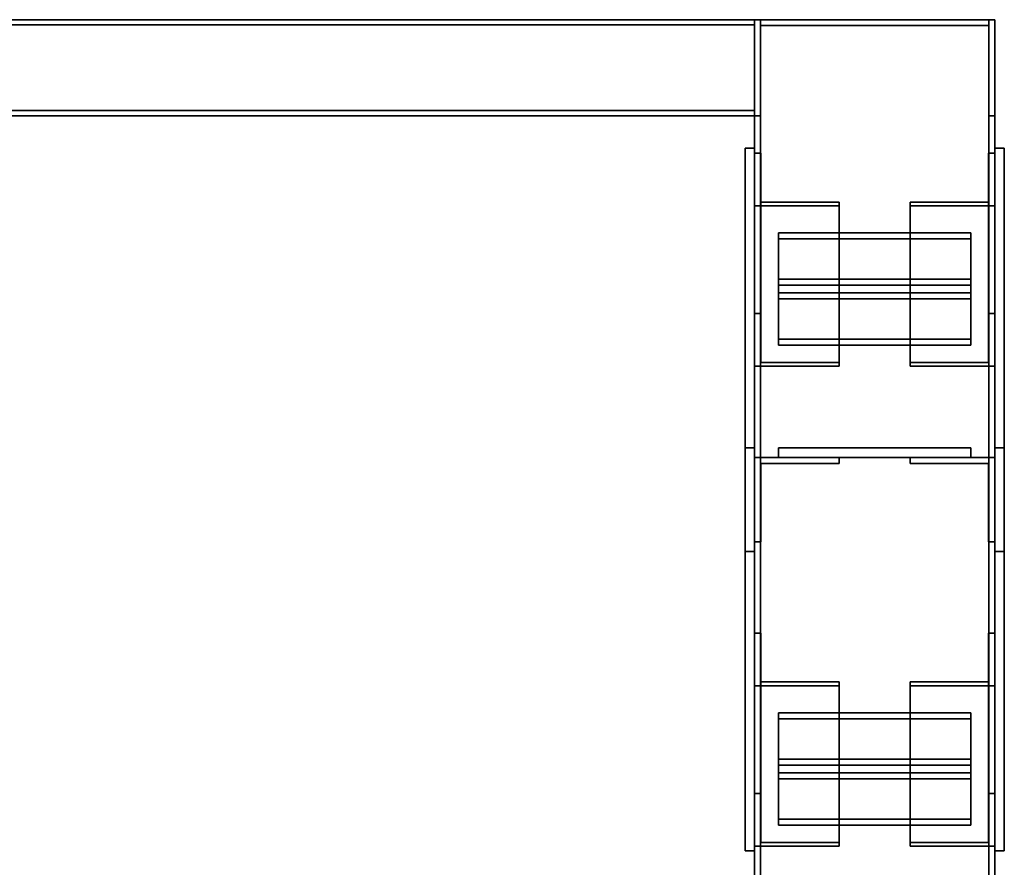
# Model space of a CAD drawing. Extents: x 13429 to 13460.1, y 572.8 to 605.1.
# Tile 256 of 256: x 13441.696 to 13442.208, y 604.655 to 605.096. Entities that reach past the tile are written whole.
import ezdxf

# ---------------------------------------------------------------- set-up
doc = ezdxf.new("R2010")
doc.units = 0
doc.header["$LTSCALE"] = 150
doc.header["$MEASUREMENT"] = 0
doc.layers.add('3DFACE_PLATE', color=7, linetype='CONTINUOUS')
doc.layers.add('3DFACE_SHAPE', color=7, linetype='CONTINUOUS')

msp = doc.modelspace()

# ---------------------------------------------------------------- linework, layer by layer
at = {"layer": '3DFACE_PLATE', "color": 6}
for points, invisible_edges in [([(13442.07333, 605.02903, 2.395), (13442.07333, 605.02903, 2.25), (13442.07333, 604.81903, 2.395)], 2), ([(13442.07333, 605.02903, 2.25), (13442.07333, 604.81903, 2.25), (13442.07333, 604.81903, 2.395)], 12), ([(13442.07333, 604.81903, 2.395), (13442.07833, 604.81903, 2.395), (13442.07333, 605.02903, 2.395)], 2), ([(13442.07833, 604.81903, 2.395), (13442.07833, 605.02903, 2.395), (13442.07333, 605.02903, 2.395)], 12), ([(13442.07333, 605.02903, 2.25), (13442.07833, 605.02903, 2.25), (13442.07333, 604.81903, 2.25)], 2), ([(13442.07833, 605.02903, 2.25), (13442.07833, 604.81903, 2.25), (13442.07333, 604.81903, 2.25)], 12), ([(13442.07333, 605.02903, 2.395), (13442.07833, 605.02903, 2.395), (13442.07333, 605.02903, 2.25)], 2), ([(13442.07833, 605.02903, 2.395), (13442.07833, 605.02903, 2.25), (13442.07333, 605.02903, 2.25)], 12), ([(13442.07833, 604.81903, 2.395), (13442.07833, 604.81903, 2.25), (13442.07833, 605.02903, 2.395)], 2), ([(13442.07833, 604.81903, 2.25), (13442.07833, 605.02903, 2.25), (13442.07833, 605.02903, 2.395)], 12), ([(13442.20333, 605.02903, 2.395), (13442.20333, 605.02903, 2.25), (13442.20333, 604.81903, 2.395)], 2), ([(13442.20333, 605.02903, 2.25), (13442.20333, 604.81903, 2.25), (13442.20333, 604.81903, 2.395)], 12), ([(13442.20333, 604.81903, 2.395), (13442.20833, 604.81903, 2.395), (13442.20333, 605.02903, 2.395)], 2), ([(13442.20833, 604.81903, 2.395), (13442.20833, 605.02903, 2.395), (13442.20333, 605.02903, 2.395)], 12), ([(13442.20333, 605.02903, 2.25), (13442.20833, 605.02903, 2.25), (13442.20333, 604.81903, 2.25)], 2), ([(13442.20833, 605.02903, 2.25), (13442.20833, 604.81903, 2.25), (13442.20333, 604.81903, 2.25)], 12), ([(13442.20333, 605.02903, 2.395), (13442.20833, 605.02903, 2.395), (13442.20333, 605.02903, 2.25)], 2), ([(13442.20833, 605.02903, 2.395), (13442.20833, 605.02903, 2.25), (13442.20333, 605.02903, 2.25)], 12), ([(13442.20833, 604.81903, 2.395), (13442.20833, 604.81903, 2.25), (13442.20833, 605.02903, 2.395)], 2), ([(13442.20833, 604.81903, 2.25), (13442.20833, 605.02903, 2.25), (13442.20833, 605.02903, 2.395)], 12), ([(13442.09083, 604.95377, 2.35437), (13442.09083, 604.98501, 2.37936), (13442.19083, 604.95377, 2.35437)], 2), ([(13442.09083, 604.98501, 2.37936), (13442.19083, 604.98501, 2.37936), (13442.19083, 604.95377, 2.35437)], 12), ([(13442.09083, 604.98188, 2.38326), (13442.09083, 604.98501, 2.37936), (13442.09083, 604.95065, 2.35827)], 2), ([(13442.09083, 604.98501, 2.37936), (13442.09083, 604.95377, 2.35437), (13442.09083, 604.95065, 2.35827)], 12), ([(13442.19083, 604.98188, 2.38326), (13442.19083, 604.98501, 2.37936), (13442.09083, 604.98188, 2.38326)], 2), ([(13442.19083, 604.98501, 2.37936), (13442.09083, 604.98501, 2.37936), (13442.09083, 604.98188, 2.38326)], 12), ([(13442.19083, 604.95065, 2.35827), (13442.19083, 604.98188, 2.38326), (13442.09083, 604.95065, 2.35827)], 2), ([(13442.19083, 604.98188, 2.38326), (13442.09083, 604.98188, 2.38326), (13442.09083, 604.95065, 2.35827)], 12), ([(13442.19083, 604.95377, 2.35437), (13442.19083, 604.98501, 2.37936), (13442.19083, 604.98188, 2.38326)], 12), ([(13442.19083, 604.95065, 2.35827), (13442.19083, 604.95377, 2.35437), (13442.19083, 604.98188, 2.38326)], 2), ([(13442.09083, 604.92956, 2.335), (13442.09083, 604.9608, 2.35999), (13442.19083, 604.92956, 2.335)], 2), ([(13442.09083, 604.9608, 2.35999), (13442.19083, 604.9608, 2.35999), (13442.19083, 604.92956, 2.335)], 12), ([(13442.09083, 604.95768, 2.36389), (13442.09083, 604.9608, 2.35999), (13442.09083, 604.92644, 2.33891)], 2), ([(13442.09083, 604.9608, 2.35999), (13442.09083, 604.92956, 2.335), (13442.09083, 604.92644, 2.33891)], 12), ([(13442.19083, 604.95768, 2.36389), (13442.19083, 604.9608, 2.35999), (13442.09083, 604.95768, 2.36389)], 2), ([(13442.19083, 604.9608, 2.35999), (13442.09083, 604.9608, 2.35999), (13442.09083, 604.95768, 2.36389)], 12), ([(13442.19083, 604.92644, 2.33891), (13442.19083, 604.95768, 2.36389), (13442.09083, 604.92644, 2.33891)], 2), ([(13442.19083, 604.95768, 2.36389), (13442.09083, 604.95768, 2.36389), (13442.09083, 604.92644, 2.33891)], 12), ([(13442.19083, 604.92956, 2.335), (13442.19083, 604.9608, 2.35999), (13442.19083, 604.95768, 2.36389)], 12), ([(13442.19083, 604.92644, 2.33891), (13442.19083, 604.92956, 2.335), (13442.19083, 604.95768, 2.36389)], 2), ([(13442.09083, 604.95065, 2.35827), (13442.09083, 604.95377, 2.35437), (13442.19083, 604.95065, 2.35827)], 2), ([(13442.09083, 604.95377, 2.35437), (13442.19083, 604.95377, 2.35437), (13442.19083, 604.95065, 2.35827)], 12), ([(13442.09083, 604.92644, 2.33891), (13442.09083, 604.92956, 2.335), (13442.19083, 604.92644, 2.33891)], 2), ([(13442.09083, 604.92956, 2.335), (13442.19083, 604.92956, 2.335), (13442.19083, 604.92644, 2.33891)], 12), ([(13442.07333, 604.66303, 2.285), (13442.07333, 604.66303, 2.43), (13442.07333, 604.87303, 2.285)], 2), ([(13442.07333, 604.66303, 2.43), (13442.07333, 604.87303, 2.43), (13442.07333, 604.87303, 2.285)], 12), ([(13442.07333, 604.87303, 2.285), (13442.07833, 604.87303, 2.285), (13442.07333, 604.66303, 2.285)], 2), ([(13442.07833, 604.87303, 2.285), (13442.07833, 604.66303, 2.285), (13442.07333, 604.66303, 2.285)], 12), ([(13442.07333, 604.87303, 2.43), (13442.07833, 604.87303, 2.43), (13442.07333, 604.87303, 2.285)], 2), ([(13442.07833, 604.87303, 2.43), (13442.07833, 604.87303, 2.285), (13442.07333, 604.87303, 2.285)], 12), ([(13442.07333, 604.66303, 2.43), (13442.07833, 604.66303, 2.43), (13442.07333, 604.87303, 2.43)], 2), ([(13442.07833, 604.66303, 2.43), (13442.07833, 604.87303, 2.43), (13442.07333, 604.87303, 2.43)], 12), ([(13442.07833, 604.87303, 2.285), (13442.07833, 604.87303, 2.43), (13442.07833, 604.66303, 2.285)], 2), ([(13442.07833, 604.87303, 2.43), (13442.07833, 604.66303, 2.43), (13442.07833, 604.66303, 2.285)], 12), ([(13442.19083, 604.87303, 2.3435), (13442.19083, 604.87303, 2.3035), (13442.09083, 604.87303, 2.3435)], 2), ([(13442.19083, 604.87303, 2.3035), (13442.09083, 604.87303, 2.3035), (13442.09083, 604.87303, 2.3435)], 12), ([(13442.09083, 604.87303, 2.3435), (13442.09083, 604.86803, 2.3435), (13442.19083, 604.87303, 2.3435)], 2), ([(13442.09083, 604.86803, 2.3435), (13442.19083, 604.86803, 2.3435), (13442.19083, 604.87303, 2.3435)], 12), ([(13442.09083, 604.87303, 2.3035), (13442.09083, 604.86803, 2.3035), (13442.09083, 604.87303, 2.3435)], 2), ([(13442.09083, 604.86803, 2.3035), (13442.09083, 604.86803, 2.3435), (13442.09083, 604.87303, 2.3435)], 12), ([(13442.19083, 604.87303, 2.3035), (13442.19083, 604.86803, 2.3035), (13442.09083, 604.87303, 2.3035)], 2), ([(13442.19083, 604.86803, 2.3035), (13442.09083, 604.86803, 2.3035), (13442.09083, 604.87303, 2.3035)], 12), ([(13442.19083, 604.87303, 2.3765), (13442.19083, 604.87303, 2.3365), (13442.09083, 604.87303, 2.3765)], 2), ([(13442.19083, 604.87303, 2.3365), (13442.09083, 604.87303, 2.3365), (13442.09083, 604.87303, 2.3765)], 12), ([(13442.09083, 604.87303, 2.3765), (13442.09083, 604.86803, 2.3765), (13442.19083, 604.87303, 2.3765)], 2), ([(13442.09083, 604.86803, 2.3765), (13442.19083, 604.86803, 2.3765), (13442.19083, 604.87303, 2.3765)], 12), ([(13442.09083, 604.87303, 2.3365), (13442.09083, 604.86803, 2.3365), (13442.09083, 604.87303, 2.3765)], 2), ([(13442.09083, 604.86803, 2.3365), (13442.09083, 604.86803, 2.3765), (13442.09083, 604.87303, 2.3765)], 12), ([(13442.19083, 604.87303, 2.3365), (13442.19083, 604.86803, 2.3365), (13442.09083, 604.87303, 2.3365)], 2), ([(13442.19083, 604.86803, 2.3365), (13442.09083, 604.86803, 2.3365), (13442.09083, 604.87303, 2.3365)], 12), ([(13442.19083, 604.87303, 2.3435), (13442.19083, 604.86803, 2.3435), (13442.19083, 604.87303, 2.3035)], 2), ([(13442.19083, 604.86803, 2.3435), (13442.19083, 604.86803, 2.3035), (13442.19083, 604.87303, 2.3035)], 12), ([(13442.19083, 604.87303, 2.3765), (13442.19083, 604.86803, 2.3765), (13442.19083, 604.87303, 2.3365)], 2), ([(13442.19083, 604.86803, 2.3765), (13442.19083, 604.86803, 2.3365), (13442.19083, 604.87303, 2.3365)], 12), ([(13442.20333, 604.66303, 2.285), (13442.20333, 604.66303, 2.43), (13442.20333, 604.87303, 2.285)], 2), ([(13442.20333, 604.66303, 2.43), (13442.20333, 604.87303, 2.43), (13442.20333, 604.87303, 2.285)], 12), ([(13442.20333, 604.87303, 2.285), (13442.20833, 604.87303, 2.285), (13442.20333, 604.66303, 2.285)], 2), ([(13442.20833, 604.87303, 2.285), (13442.20833, 604.66303, 2.285), (13442.20333, 604.66303, 2.285)], 12), ([(13442.20333, 604.87303, 2.43), (13442.20833, 604.87303, 2.43), (13442.20333, 604.87303, 2.285)], 2), ([(13442.20833, 604.87303, 2.43), (13442.20833, 604.87303, 2.285), (13442.20333, 604.87303, 2.285)], 12), ([(13442.20333, 604.66303, 2.43), (13442.20833, 604.66303, 2.43), (13442.20333, 604.87303, 2.43)], 2), ([(13442.20833, 604.66303, 2.43), (13442.20833, 604.87303, 2.43), (13442.20333, 604.87303, 2.43)], 12), ([(13442.20833, 604.87303, 2.285), (13442.20833, 604.87303, 2.43), (13442.20833, 604.66303, 2.285)], 2), ([(13442.20833, 604.87303, 2.43), (13442.20833, 604.66303, 2.43), (13442.20833, 604.66303, 2.285)], 12), ([(13442.09083, 604.86803, 2.3435), (13442.09083, 604.86803, 2.3035), (13442.19083, 604.86803, 2.3435)], 2), ([(13442.09083, 604.86803, 2.3035), (13442.19083, 604.86803, 2.3035), (13442.19083, 604.86803, 2.3435)], 12), ([(13442.09083, 604.86803, 2.3765), (13442.09083, 604.86803, 2.3365), (13442.19083, 604.86803, 2.3765)], 2), ([(13442.09083, 604.86803, 2.3365), (13442.19083, 604.86803, 2.3365), (13442.19083, 604.86803, 2.3765)], 12), ([(13442.07333, 604.81903, 2.25), (13442.07833, 604.81903, 2.25), (13442.07333, 604.81903, 2.395)], 2), ([(13442.07833, 604.81903, 2.25), (13442.07833, 604.81903, 2.395), (13442.07333, 604.81903, 2.395)], 12), ([(13442.20333, 604.81903, 2.25), (13442.20833, 604.81903, 2.25), (13442.20333, 604.81903, 2.395)], 2), ([(13442.20833, 604.81903, 2.25), (13442.20833, 604.81903, 2.395), (13442.20333, 604.81903, 2.395)], 12), ([(13442.09083, 604.70377, 2.35437), (13442.09083, 604.73501, 2.37936), (13442.19083, 604.70377, 2.35437)], 2), ([(13442.09083, 604.73501, 2.37936), (13442.19083, 604.73501, 2.37936), (13442.19083, 604.70377, 2.35437)], 12), ([(13442.09083, 604.73188, 2.38326), (13442.09083, 604.73501, 2.37936), (13442.09083, 604.70065, 2.35827)], 2), ([(13442.09083, 604.73501, 2.37936), (13442.09083, 604.70377, 2.35437), (13442.09083, 604.70065, 2.35827)], 12), ([(13442.19083, 604.73188, 2.38326), (13442.19083, 604.73501, 2.37936), (13442.09083, 604.73188, 2.38326)], 2), ([(13442.19083, 604.73501, 2.37936), (13442.09083, 604.73501, 2.37936), (13442.09083, 604.73188, 2.38326)], 12), ([(13442.19083, 604.70065, 2.35827), (13442.19083, 604.73188, 2.38326), (13442.09083, 604.70065, 2.35827)], 2), ([(13442.19083, 604.73188, 2.38326), (13442.09083, 604.73188, 2.38326), (13442.09083, 604.70065, 2.35827)], 12), ([(13442.19083, 604.70377, 2.35437), (13442.19083, 604.73501, 2.37936), (13442.19083, 604.73188, 2.38326)], 12), ([(13442.19083, 604.70065, 2.35827), (13442.19083, 604.70377, 2.35437), (13442.19083, 604.73188, 2.38326)], 2), ([(13442.09083, 604.67956, 2.335), (13442.09083, 604.7108, 2.35999), (13442.19083, 604.67956, 2.335)], 2), ([(13442.09083, 604.7108, 2.35999), (13442.19083, 604.7108, 2.35999), (13442.19083, 604.67956, 2.335)], 12), ([(13442.09083, 604.70768, 2.36389), (13442.09083, 604.7108, 2.35999), (13442.09083, 604.67644, 2.33891)], 2), ([(13442.09083, 604.7108, 2.35999), (13442.09083, 604.67956, 2.335), (13442.09083, 604.67644, 2.33891)], 12), ([(13442.19083, 604.70768, 2.36389), (13442.19083, 604.7108, 2.35999), (13442.09083, 604.70768, 2.36389)], 2), ([(13442.19083, 604.7108, 2.35999), (13442.09083, 604.7108, 2.35999), (13442.09083, 604.70768, 2.36389)], 12), ([(13442.19083, 604.67956, 2.335), (13442.19083, 604.7108, 2.35999), (13442.19083, 604.70768, 2.36389)], 12), ([(13442.19083, 604.67644, 2.33891), (13442.19083, 604.70768, 2.36389), (13442.09083, 604.67644, 2.33891)], 2), ([(13442.19083, 604.70768, 2.36389), (13442.09083, 604.70768, 2.36389), (13442.09083, 604.67644, 2.33891)], 12), ([(13442.19083, 604.67644, 2.33891), (13442.19083, 604.67956, 2.335), (13442.19083, 604.70768, 2.36389)], 2), ([(13442.09083, 604.70065, 2.35827), (13442.09083, 604.70377, 2.35437), (13442.19083, 604.70065, 2.35827)], 2), ([(13442.09083, 604.70377, 2.35437), (13442.19083, 604.70377, 2.35437), (13442.19083, 604.70065, 2.35827)], 12), ([(13442.09083, 604.67644, 2.33891), (13442.09083, 604.67956, 2.335), (13442.19083, 604.67644, 2.33891)], 2), ([(13442.09083, 604.67956, 2.335), (13442.19083, 604.67956, 2.335), (13442.19083, 604.67644, 2.33891)], 12), ([(13442.07333, 604.66303, 2.285), (13442.07833, 604.66303, 2.285), (13442.07333, 604.66303, 2.43)], 2), ([(13442.07833, 604.66303, 2.285), (13442.07833, 604.66303, 2.43), (13442.07333, 604.66303, 2.43)], 12), ([(13442.20333, 604.66303, 2.285), (13442.20833, 604.66303, 2.285), (13442.20333, 604.66303, 2.43)], 2), ([(13442.20833, 604.66303, 2.285), (13442.20833, 604.66303, 2.43), (13442.20333, 604.66303, 2.43)], 12)]:
    msp.add_3dface(points, dxfattribs=dict(at, invisible_edges=invisible_edges))
at = {"layer": '3DFACE_SHAPE', "color": 13}
for points, invisible_edges in [([(13438.31583, 605.04603, 2.45), (13442.07833, 605.04603, 2.45), (13438.31583, 605.09603, 2.45)], 2), ([(13442.07833, 605.04603, 2.45), (13442.07833, 605.09603, 2.45), (13438.31583, 605.09603, 2.45)], 12), ([(13438.31583, 605.09603, 2.35), (13442.07833, 605.09603, 2.35), (13438.31583, 605.04603, 2.35)], 2), ([(13442.07833, 605.09603, 2.35), (13442.07833, 605.04603, 2.35), (13438.31583, 605.04603, 2.35)], 12), ([(13438.31583, 605.09603, 2.45), (13442.07833, 605.09603, 2.45), (13438.31583, 605.09603, 2.35)], 2), ([(13442.07833, 605.09603, 2.45), (13442.07833, 605.09603, 2.35), (13438.31583, 605.09603, 2.35)], 12), ([(13442.07833, 605.04603, 2.45), (13442.07833, 605.09338, 2.44735), (13442.07833, 605.09603, 2.45)], 3), ([(13442.07833, 605.09338, 2.44735), (13442.07833, 605.09338, 2.35265), (13442.07833, 605.09603, 2.45)], 14), ([(13442.07833, 605.09603, 2.45), (13442.07833, 605.09338, 2.35265), (13442.07833, 605.09603, 2.35)], 3), ([(13442.07833, 605.09338, 2.35265), (13442.07833, 605.04868, 2.35265), (13442.07833, 605.09603, 2.35)], 14), ([(13442.07833, 605.09603, 2.35), (13442.07833, 605.04868, 2.35265), (13442.07833, 605.04603, 2.35)], 3), ([(13442.07833, 605.04603, 2.45), (13442.08137, 605.09299, 2.45), (13442.07833, 605.09603, 2.45)], 3), ([(13442.08137, 605.09299, 2.45), (13442.20029, 605.09299, 2.45), (13442.07833, 605.09603, 2.45)], 14), ([(13442.07833, 605.09603, 2.45), (13442.20029, 605.09299, 2.45), (13442.20333, 605.09603, 2.45)], 3), ([(13442.20333, 605.09603, 2.25), (13442.08137, 605.09299, 2.25), (13442.07833, 605.09603, 2.25)], 3), ([(13442.08137, 605.09299, 2.25), (13442.07833, 605.04603, 2.25), (13442.07833, 605.09603, 2.25)], 13), ([(13442.07833, 605.09603, 2.45), (13442.07833, 605.09603, 2.25), (13442.07833, 605.04603, 2.45)], 2), ([(13442.07833, 605.09603, 2.25), (13442.07833, 605.04603, 2.25), (13442.07833, 605.04603, 2.45)], 12), ([(13442.20333, 605.09603, 2.45), (13442.20333, 605.09603, 2.25), (13442.07833, 605.09603, 2.45)], 2), ([(13442.20333, 605.09603, 2.25), (13442.07833, 605.09603, 2.25), (13442.07833, 605.09603, 2.45)], 12), ([(13442.08137, 605.09603, 2.28), (13442.08137, 605.09603, 2.23304), (13442.07833, 605.09603, 2.28)], 2), ([(13442.07833, 605.09603, 2.28), (13442.08137, 605.09603, 2.23304), (13442.07833, 605.09603, 2.23)], 3), ([(13442.08137, 605.09603, 2.23304), (13442.20029, 605.09603, 2.23304), (13442.07833, 605.09603, 2.23)], 14), ([(13442.07833, 605.09603, 2.23), (13442.20029, 605.09603, 2.23304), (13442.20333, 605.09603, 2.23)], 3), ([(13442.07833, 604.59603, 2.28), (13442.07833, 605.09603, 2.28), (13442.07833, 604.59603, 2.23)], 2), ([(13442.07833, 605.09603, 2.28), (13442.07833, 605.09603, 2.23), (13442.07833, 604.59603, 2.23)], 12), ([(13442.08137, 604.59603, 2.28), (13442.08137, 605.09603, 2.28), (13442.07833, 604.59603, 2.28)], 2), ([(13442.08137, 605.09603, 2.28), (13442.07833, 605.09603, 2.28), (13442.07833, 604.59603, 2.28)], 12), ([(13442.07833, 604.59603, 2.23), (13442.07833, 605.09603, 2.23), (13442.20333, 604.59603, 2.23)], 2), ([(13442.07833, 605.09603, 2.23), (13442.20333, 605.09603, 2.23), (13442.20333, 604.59603, 2.23)], 12), ([(13442.20333, 605.09603, 2.45), (13442.08137, 605.09603, 2.44696), (13442.07833, 605.09603, 2.45)], 3), ([(13442.08137, 605.09603, 2.44696), (13442.07833, 605.09603, 2.4), (13442.07833, 605.09603, 2.45)], 13), ([(13442.08137, 605.09603, 2.44696), (13442.08137, 605.09603, 2.4), (13442.07833, 605.09603, 2.4)], 12), ([(13442.07833, 604.59603, 2.4), (13442.07833, 605.09603, 2.4), (13442.08137, 604.59603, 2.4)], 2), ([(13442.07833, 605.09603, 2.4), (13442.08137, 605.09603, 2.4), (13442.08137, 604.59603, 2.4)], 12), ([(13442.07833, 604.59603, 2.45), (13442.07833, 605.09603, 2.45), (13442.07833, 604.59603, 2.4)], 2), ([(13442.07833, 605.09603, 2.45), (13442.07833, 605.09603, 2.4), (13442.07833, 604.59603, 2.4)], 12), ([(13442.20333, 604.59603, 2.45), (13442.20333, 605.09603, 2.45), (13442.07833, 604.59603, 2.45)], 2), ([(13442.20333, 605.09603, 2.45), (13442.07833, 605.09603, 2.45), (13442.07833, 604.59603, 2.45)], 12), ([(13442.20029, 605.09299, 2.25), (13442.08137, 605.09299, 2.25), (13442.20333, 605.09603, 2.25)], 14), ([(13442.08137, 604.59603, 2.23304), (13442.08137, 605.09603, 2.23304), (13442.08137, 604.59603, 2.28)], 2), ([(13442.08137, 605.09603, 2.23304), (13442.08137, 605.09603, 2.28), (13442.08137, 604.59603, 2.28)], 12), ([(13442.20029, 604.59603, 2.23304), (13442.20029, 605.09603, 2.23304), (13442.08137, 604.59603, 2.23304)], 2), ([(13442.20029, 605.09603, 2.23304), (13442.08137, 605.09603, 2.23304), (13442.08137, 604.59603, 2.23304)], 12), ([(13442.20029, 605.09603, 2.44696), (13442.08137, 605.09603, 2.44696), (13442.20333, 605.09603, 2.45)], 14), ([(13442.08137, 604.59603, 2.44696), (13442.08137, 605.09603, 2.44696), (13442.20029, 604.59603, 2.44696)], 2), ([(13442.08137, 605.09603, 2.44696), (13442.20029, 605.09603, 2.44696), (13442.20029, 604.59603, 2.44696)], 12), ([(13442.08137, 604.59603, 2.4), (13442.08137, 605.09603, 2.4), (13442.08137, 604.59603, 2.44696)], 2), ([(13442.08137, 605.09603, 2.4), (13442.08137, 605.09603, 2.44696), (13442.08137, 604.59603, 2.44696)], 12), ([(13442.20029, 605.09299, 2.45), (13442.20333, 605.04603, 2.45), (13442.20333, 605.09603, 2.45)], 13), ([(13442.20333, 605.04603, 2.25), (13442.20029, 605.09299, 2.25), (13442.20333, 605.09603, 2.25)], 3), ([(13442.20029, 605.09603, 2.23304), (13442.20333, 605.09603, 2.28), (13442.20333, 605.09603, 2.23)], 13), ([(13442.20029, 605.09603, 2.23304), (13442.20029, 605.09603, 2.28), (13442.20333, 605.09603, 2.28)], 12), ([(13442.20029, 604.59603, 2.28), (13442.20029, 605.09603, 2.28), (13442.20029, 604.59603, 2.23304)], 2), ([(13442.20029, 605.09603, 2.28), (13442.20029, 605.09603, 2.23304), (13442.20029, 604.59603, 2.23304)], 12), ([(13442.20333, 604.59603, 2.28), (13442.20333, 605.09603, 2.28), (13442.20029, 604.59603, 2.28)], 2), ([(13442.20333, 605.09603, 2.28), (13442.20029, 605.09603, 2.28), (13442.20029, 604.59603, 2.28)], 12), ([(13442.20029, 605.09603, 2.4), (13442.20029, 605.09603, 2.44696), (13442.20333, 605.09603, 2.4)], 2), ([(13442.20333, 605.09603, 2.4), (13442.20029, 605.09603, 2.44696), (13442.20333, 605.09603, 2.45)], 3), ([(13442.20029, 604.59603, 2.4), (13442.20029, 605.09603, 2.4), (13442.20333, 604.59603, 2.4)], 2), ([(13442.20029, 605.09603, 2.4), (13442.20333, 605.09603, 2.4), (13442.20333, 604.59603, 2.4)], 12), ([(13442.20029, 604.59603, 2.44696), (13442.20029, 605.09603, 2.44696), (13442.20029, 604.59603, 2.4)], 2), ([(13442.20029, 605.09603, 2.44696), (13442.20029, 605.09603, 2.4), (13442.20029, 604.59603, 2.4)], 12), ([(13442.20333, 605.04603, 2.45), (13442.20333, 605.04603, 2.25), (13442.20333, 605.09603, 2.45)], 2), ([(13442.20333, 605.04603, 2.25), (13442.20333, 605.09603, 2.25), (13442.20333, 605.09603, 2.45)], 12), ([(13442.20333, 604.59603, 2.23), (13442.20333, 605.09603, 2.23), (13442.20333, 604.59603, 2.28)], 2), ([(13442.20333, 605.09603, 2.23), (13442.20333, 605.09603, 2.28), (13442.20333, 604.59603, 2.28)], 12), ([(13442.20333, 604.59603, 2.4), (13442.20333, 605.09603, 2.4), (13442.20333, 604.59603, 2.45)], 2), ([(13442.20333, 605.09603, 2.4), (13442.20333, 605.09603, 2.45), (13442.20333, 604.59603, 2.45)], 12), ([(13438.31583, 605.09338, 2.44735), (13442.07833, 605.09338, 2.44735), (13438.31583, 605.04868, 2.44735)], 2), ([(13442.07833, 605.09338, 2.44735), (13442.07833, 605.04868, 2.44735), (13438.31583, 605.04868, 2.44735)], 12), ([(13438.31583, 605.09338, 2.35265), (13442.07833, 605.09338, 2.35265), (13438.31583, 605.09338, 2.44735)], 2), ([(13442.07833, 605.09338, 2.35265), (13442.07833, 605.09338, 2.44735), (13438.31583, 605.09338, 2.44735)], 12), ([(13438.31583, 605.04868, 2.35265), (13442.07833, 605.04868, 2.35265), (13438.31583, 605.09338, 2.35265)], 2), ([(13442.07833, 605.04868, 2.35265), (13442.07833, 605.09338, 2.35265), (13438.31583, 605.09338, 2.35265)], 12), ([(13442.07833, 605.04868, 2.44735), (13442.07833, 605.09338, 2.44735), (13442.07833, 605.04603, 2.45)], 14), ([(13442.08137, 605.04603, 2.45), (13442.08137, 605.09299, 2.45), (13442.07833, 605.04603, 2.45)], 2), ([(13442.08137, 605.09299, 2.25), (13442.08137, 605.04603, 2.25), (13442.07833, 605.04603, 2.25)], 12), ([(13442.08137, 605.09299, 2.45), (13442.08137, 605.09299, 2.25), (13442.20029, 605.09299, 2.45)], 2), ([(13442.08137, 605.09299, 2.25), (13442.20029, 605.09299, 2.25), (13442.20029, 605.09299, 2.45)], 12), ([(13442.08137, 605.04603, 2.45), (13442.08137, 605.04603, 2.25), (13442.08137, 605.09299, 2.45)], 2), ([(13442.08137, 605.04603, 2.25), (13442.08137, 605.09299, 2.25), (13442.08137, 605.09299, 2.45)], 12), ([(13442.20029, 605.09299, 2.45), (13442.20029, 605.04603, 2.45), (13442.20333, 605.04603, 2.45)], 12), ([(13442.20029, 605.04603, 2.25), (13442.20029, 605.09299, 2.25), (13442.20333, 605.04603, 2.25)], 2), ([(13442.20029, 605.09299, 2.45), (13442.20029, 605.09299, 2.25), (13442.20029, 605.04603, 2.45)], 2), ([(13442.20029, 605.09299, 2.25), (13442.20029, 605.04603, 2.25), (13442.20029, 605.04603, 2.45)], 12), ([(13438.31583, 605.04868, 2.438), (13442.07833, 605.04868, 2.438), (13438.31583, 605.04603, 2.438)], 2), ([(13442.07833, 605.04868, 2.438), (13442.07833, 605.04603, 2.438), (13438.31583, 605.04603, 2.438)], 12), ([(13438.31583, 605.04868, 2.44735), (13442.07833, 605.04868, 2.44735), (13438.31583, 605.04868, 2.438)], 2), ([(13442.07833, 605.04868, 2.44735), (13442.07833, 605.04868, 2.438), (13438.31583, 605.04868, 2.438)], 12), ([(13438.31583, 605.04868, 2.362), (13442.07833, 605.04868, 2.362), (13438.31583, 605.04868, 2.35265)], 2), ([(13442.07833, 605.04868, 2.362), (13442.07833, 605.04868, 2.35265), (13438.31583, 605.04868, 2.35265)], 12), ([(13438.31583, 605.04603, 2.362), (13442.07833, 605.04603, 2.362), (13438.31583, 605.04868, 2.362)], 2), ([(13442.07833, 605.04603, 2.362), (13442.07833, 605.04868, 2.362), (13438.31583, 605.04868, 2.362)], 12), ([(13442.07833, 605.04868, 2.438), (13442.07833, 605.04868, 2.44735), (13442.07833, 605.04603, 2.438)], 2), ([(13442.07833, 605.04603, 2.438), (13442.07833, 605.04868, 2.44735), (13442.07833, 605.04603, 2.45)], 3), ([(13442.07833, 605.04868, 2.35265), (13442.07833, 605.04603, 2.362), (13442.07833, 605.04603, 2.35)], 13), ([(13442.07833, 605.04868, 2.35265), (13442.07833, 605.04868, 2.362), (13442.07833, 605.04603, 2.362)], 12), ([(13438.31583, 605.04603, 2.438), (13442.07833, 605.04603, 2.438), (13438.31583, 605.04603, 2.45)], 2), ([(13442.07833, 605.04603, 2.438), (13442.07833, 605.04603, 2.45), (13438.31583, 605.04603, 2.45)], 12), ([(13438.31583, 605.04603, 2.35), (13442.07833, 605.04603, 2.35), (13438.31583, 605.04603, 2.362)], 2), ([(13442.07833, 605.04603, 2.35), (13442.07833, 605.04603, 2.362), (13438.31583, 605.04603, 2.362)], 12), ([(13442.07833, 605.04603, 2.45), (13442.07833, 605.04603, 2.25), (13442.08137, 605.04603, 2.45)], 2), ([(13442.07833, 605.04603, 2.25), (13442.08137, 605.04603, 2.25), (13442.08137, 605.04603, 2.45)], 12), ([(13442.20029, 605.04603, 2.45), (13442.20029, 605.04603, 2.25), (13442.20333, 605.04603, 2.45)], 2), ([(13442.20029, 605.04603, 2.25), (13442.20333, 605.04603, 2.25), (13442.20333, 605.04603, 2.45)], 12), ([(13442.08153, 605.00106, 2.3881), (13442.07833, 605.02655, 2.35624), (13442.07833, 604.99906, 2.3906)], 13), ([(13442.08153, 605.00106, 2.3881), (13442.08153, 605.02655, 2.35624), (13442.07833, 605.02655, 2.35624)], 12), ([(13442.07833, 605.02655, 2.35624), (13442.07833, 604.943, 2.2894), (13442.07833, 604.99906, 2.3906)], 2), ([(13442.08153, 605.02655, 2.35624), (13442.08153, 604.943, 2.2894), (13442.07833, 605.02655, 2.35624)], 2), ([(13442.08153, 604.943, 2.2894), (13442.07833, 604.943, 2.2894), (13442.07833, 605.02655, 2.35624)], 12), ([(13442.08153, 605.00106, 2.3881), (13442.08153, 604.91751, 2.32126), (13442.08153, 605.02655, 2.35624)], 2), ([(13442.08153, 604.91751, 2.32126), (13442.08153, 604.943, 2.2894), (13442.08153, 605.02655, 2.35624)], 12), ([(13442.20013, 605.02655, 2.35624), (13442.20013, 605.00106, 2.3881), (13442.20333, 605.02655, 2.35624)], 2), ([(13442.20333, 605.02655, 2.35624), (13442.20013, 605.00106, 2.3881), (13442.20333, 604.99906, 2.3906)], 3), ([(13442.20013, 604.943, 2.2894), (13442.20013, 605.02655, 2.35624), (13442.20333, 604.943, 2.2894)], 2), ([(13442.20013, 605.02655, 2.35624), (13442.20333, 605.02655, 2.35624), (13442.20333, 604.943, 2.2894)], 12), ([(13442.20013, 605.00106, 2.3881), (13442.20013, 605.02655, 2.35624), (13442.20013, 604.943, 2.2894)], 12), ([(13442.20333, 604.943, 2.2894), (13442.20333, 605.02655, 2.35624), (13442.20333, 604.91551, 2.32376)], 2), ([(13442.20333, 605.02655, 2.35624), (13442.20333, 604.99906, 2.3906), (13442.20333, 604.91551, 2.32376)], 12), ([(13442.12233, 604.99906, 2.3906), (13442.08153, 605.00106, 2.3881), (13442.07833, 604.99906, 2.3906)], 3), ([(13442.07833, 604.943, 2.2894), (13442.07833, 604.91551, 2.32376), (13442.07833, 604.99906, 2.3906)], 12), ([(13442.07833, 604.99906, 2.3906), (13442.07833, 604.91551, 2.32376), (13442.12233, 604.99906, 2.3906)], 2), ([(13442.07833, 604.91551, 2.32376), (13442.12233, 604.91551, 2.32376), (13442.12233, 604.99906, 2.3906)], 12), ([(13442.12233, 605.00106, 2.3881), (13442.08153, 605.00106, 2.3881), (13442.12233, 604.99906, 2.3906)], 2), ([(13442.12233, 605.00106, 2.3881), (13442.12233, 604.91751, 2.32126), (13442.08153, 605.00106, 2.3881)], 2), ([(13442.12233, 604.91751, 2.32126), (13442.08153, 604.91751, 2.32126), (13442.08153, 605.00106, 2.3881)], 12), ([(13442.12233, 604.99906, 2.3906), (13442.12233, 604.91551, 2.32376), (13442.12233, 605.00106, 2.3881)], 2), ([(13442.12233, 604.91551, 2.32376), (13442.12233, 604.91751, 2.32126), (13442.12233, 605.00106, 2.3881)], 12), ([(13442.20013, 605.00106, 2.3881), (13442.15933, 604.99906, 2.3906), (13442.20333, 604.99906, 2.3906)], 13), ([(13442.20013, 605.00106, 2.3881), (13442.15933, 605.00106, 2.3881), (13442.15933, 604.99906, 2.3906)], 12), ([(13442.15933, 604.91751, 2.32126), (13442.15933, 605.00106, 2.3881), (13442.20013, 604.91751, 2.32126)], 2), ([(13442.15933, 605.00106, 2.3881), (13442.20013, 605.00106, 2.3881), (13442.20013, 604.91751, 2.32126)], 12), ([(13442.15933, 604.99906, 2.3906), (13442.15933, 605.00106, 2.3881), (13442.15933, 604.91751, 2.32126)], 12), ([(13442.15933, 604.91551, 2.32376), (13442.15933, 604.99906, 2.3906), (13442.15933, 604.91751, 2.32126)], 2), ([(13442.20333, 604.91551, 2.32376), (13442.20333, 604.99906, 2.3906), (13442.15933, 604.91551, 2.32376)], 2), ([(13442.20333, 604.99906, 2.3906), (13442.15933, 604.99906, 2.3906), (13442.15933, 604.91551, 2.32376)], 12), ([(13442.20013, 604.91751, 2.32126), (13442.20013, 605.00106, 2.3881), (13442.20013, 604.943, 2.2894)], 2), ([(13442.08153, 604.943, 2.2894), (13442.08153, 604.91751, 2.32126), (13442.07833, 604.943, 2.2894)], 2), ([(13442.07833, 604.943, 2.2894), (13442.08153, 604.91751, 2.32126), (13442.07833, 604.91551, 2.32376)], 3), ([(13442.20013, 604.91751, 2.32126), (13442.20333, 604.943, 2.2894), (13442.20333, 604.91551, 2.32376)], 13), ([(13442.20013, 604.91751, 2.32126), (13442.20013, 604.943, 2.2894), (13442.20333, 604.943, 2.2894)], 12), ([(13442.08153, 604.91751, 2.32126), (13442.12233, 604.91551, 2.32376), (13442.07833, 604.91551, 2.32376)], 13), ([(13442.08153, 604.91751, 2.32126), (13442.12233, 604.91751, 2.32126), (13442.12233, 604.91551, 2.32376)], 12), ([(13442.15933, 604.91751, 2.32126), (13442.20013, 604.91751, 2.32126), (13442.15933, 604.91551, 2.32376)], 2), ([(13442.15933, 604.91551, 2.32376), (13442.20013, 604.91751, 2.32126), (13442.20333, 604.91551, 2.32376)], 3), ([(13442.12233, 604.86803, 2.2895), (13442.08153, 604.86483, 2.2895), (13442.07833, 604.86803, 2.2895)], 3), ([(13442.08153, 604.86483, 2.2895), (13442.07833, 604.82403, 2.2895), (13442.07833, 604.86803, 2.2895)], 13), ([(13442.07833, 604.82403, 2.3905), (13442.08153, 604.86483, 2.3905), (13442.07833, 604.86803, 2.3905)], 3), ([(13442.08153, 604.86483, 2.3905), (13442.12233, 604.86803, 2.3905), (13442.07833, 604.86803, 2.3905)], 13), ([(13442.07833, 604.82403, 2.2895), (13442.07833, 604.82403, 2.3905), (13442.07833, 604.86803, 2.2895)], 2), ([(13442.07833, 604.82403, 2.3905), (13442.07833, 604.86803, 2.3905), (13442.07833, 604.86803, 2.2895)], 12), ([(13442.07833, 604.86803, 2.2895), (13442.07833, 604.86803, 2.3905), (13442.12233, 604.86803, 2.2895)], 2), ([(13442.07833, 604.86803, 2.3905), (13442.12233, 604.86803, 2.3905), (13442.12233, 604.86803, 2.2895)], 12), ([(13442.08153, 604.86483, 2.2895), (13442.08153, 604.82403, 2.2895), (13442.07833, 604.82403, 2.2895)], 12), ([(13442.08153, 604.82403, 2.3905), (13442.08153, 604.86483, 2.3905), (13442.07833, 604.82403, 2.3905)], 2), ([(13442.12233, 604.86483, 2.2895), (13442.08153, 604.86483, 2.2895), (13442.12233, 604.86803, 2.2895)], 2), ([(13442.08153, 604.86483, 2.3905), (13442.12233, 604.86483, 2.3905), (13442.12233, 604.86803, 2.3905)], 12), ([(13442.08153, 604.86483, 2.2895), (13442.08153, 604.86483, 2.3905), (13442.08153, 604.82403, 2.2895)], 2), ([(13442.08153, 604.86483, 2.3905), (13442.08153, 604.82403, 2.3905), (13442.08153, 604.82403, 2.2895)], 12), ([(13442.12233, 604.86483, 2.2895), (13442.12233, 604.86483, 2.3905), (13442.08153, 604.86483, 2.2895)], 2), ([(13442.12233, 604.86483, 2.3905), (13442.08153, 604.86483, 2.3905), (13442.08153, 604.86483, 2.2895)], 12), ([(13442.12233, 604.86803, 2.2895), (13442.12233, 604.86803, 2.3905), (13442.12233, 604.86483, 2.2895)], 2), ([(13442.12233, 604.86803, 2.3905), (13442.12233, 604.86483, 2.3905), (13442.12233, 604.86483, 2.2895)], 12), ([(13442.15933, 604.86483, 2.3905), (13442.20013, 604.86483, 2.3905), (13442.15933, 604.86803, 2.3905)], 2), ([(13442.15933, 604.86803, 2.3905), (13442.20013, 604.86483, 2.3905), (13442.20333, 604.86803, 2.3905)], 3), ([(13442.20013, 604.86483, 2.2895), (13442.15933, 604.86803, 2.2895), (13442.20333, 604.86803, 2.2895)], 13), ([(13442.20013, 604.86483, 2.2895), (13442.15933, 604.86483, 2.2895), (13442.15933, 604.86803, 2.2895)], 12), ([(13442.15933, 604.86803, 2.3905), (13442.15933, 604.86803, 2.2895), (13442.15933, 604.86483, 2.3905)], 2), ([(13442.15933, 604.86803, 2.2895), (13442.15933, 604.86483, 2.2895), (13442.15933, 604.86483, 2.3905)], 12), ([(13442.20333, 604.86803, 2.3905), (13442.20333, 604.86803, 2.2895), (13442.15933, 604.86803, 2.3905)], 2), ([(13442.20333, 604.86803, 2.2895), (13442.15933, 604.86803, 2.2895), (13442.15933, 604.86803, 2.3905)], 12), ([(13442.15933, 604.86483, 2.3905), (13442.15933, 604.86483, 2.2895), (13442.20013, 604.86483, 2.3905)], 2), ([(13442.15933, 604.86483, 2.2895), (13442.20013, 604.86483, 2.2895), (13442.20013, 604.86483, 2.3905)], 12), ([(13442.20013, 604.86483, 2.3905), (13442.20333, 604.82403, 2.3905), (13442.20333, 604.86803, 2.3905)], 13), ([(13442.20333, 604.82403, 2.2895), (13442.20013, 604.86483, 2.2895), (13442.20333, 604.86803, 2.2895)], 3), ([(13442.20013, 604.86483, 2.3905), (13442.20013, 604.82403, 2.3905), (13442.20333, 604.82403, 2.3905)], 12), ([(13442.20013, 604.82403, 2.2895), (13442.20013, 604.86483, 2.2895), (13442.20333, 604.82403, 2.2895)], 2), ([(13442.20013, 604.86483, 2.3905), (13442.20013, 604.86483, 2.2895), (13442.20013, 604.82403, 2.3905)], 2), ([(13442.20013, 604.86483, 2.2895), (13442.20013, 604.82403, 2.2895), (13442.20013, 604.82403, 2.3905)], 12), ([(13442.20333, 604.82403, 2.3905), (13442.20333, 604.82403, 2.2895), (13442.20333, 604.86803, 2.3905)], 2), ([(13442.20333, 604.82403, 2.2895), (13442.20333, 604.86803, 2.2895), (13442.20333, 604.86803, 2.3905)], 12), ([(13442.08153, 604.82403, 2.2895), (13442.08153, 604.82403, 2.3905), (13442.07833, 604.82403, 2.2895)], 2), ([(13442.08153, 604.82403, 2.3905), (13442.07833, 604.82403, 2.3905), (13442.07833, 604.82403, 2.2895)], 12), ([(13442.20013, 604.82403, 2.3905), (13442.20013, 604.82403, 2.2895), (13442.20333, 604.82403, 2.3905)], 2), ([(13442.20013, 604.82403, 2.2895), (13442.20333, 604.82403, 2.2895), (13442.20333, 604.82403, 2.3905)], 12), ([(13442.08153, 604.75106, 2.3881), (13442.07833, 604.77655, 2.35624), (13442.07833, 604.74906, 2.3906)], 13), ([(13442.08153, 604.75106, 2.3881), (13442.08153, 604.77655, 2.35624), (13442.07833, 604.77655, 2.35624)], 12), ([(13442.07833, 604.77655, 2.35624), (13442.07833, 604.693, 2.2894), (13442.07833, 604.74906, 2.3906)], 2), ([(13442.08153, 604.77655, 2.35624), (13442.08153, 604.693, 2.2894), (13442.07833, 604.77655, 2.35624)], 2), ([(13442.08153, 604.693, 2.2894), (13442.07833, 604.693, 2.2894), (13442.07833, 604.77655, 2.35624)], 12), ([(13442.08153, 604.75106, 2.3881), (13442.08153, 604.66751, 2.32126), (13442.08153, 604.77655, 2.35624)], 2), ([(13442.08153, 604.66751, 2.32126), (13442.08153, 604.693, 2.2894), (13442.08153, 604.77655, 2.35624)], 12), ([(13442.20013, 604.77655, 2.35624), (13442.20013, 604.75106, 2.3881), (13442.20333, 604.77655, 2.35624)], 2), ([(13442.20333, 604.77655, 2.35624), (13442.20013, 604.75106, 2.3881), (13442.20333, 604.74906, 2.3906)], 3), ([(13442.20013, 604.693, 2.2894), (13442.20013, 604.77655, 2.35624), (13442.20333, 604.693, 2.2894)], 2), ([(13442.20013, 604.77655, 2.35624), (13442.20333, 604.77655, 2.35624), (13442.20333, 604.693, 2.2894)], 12), ([(13442.20013, 604.75106, 2.3881), (13442.20013, 604.77655, 2.35624), (13442.20013, 604.693, 2.2894)], 12), ([(13442.20333, 604.693, 2.2894), (13442.20333, 604.77655, 2.35624), (13442.20333, 604.66551, 2.32376)], 2), ([(13442.20333, 604.77655, 2.35624), (13442.20333, 604.74906, 2.3906), (13442.20333, 604.66551, 2.32376)], 12), ([(13442.12233, 604.74906, 2.3906), (13442.08153, 604.75106, 2.3881), (13442.07833, 604.74906, 2.3906)], 3), ([(13442.12233, 604.75106, 2.3881), (13442.08153, 604.75106, 2.3881), (13442.12233, 604.74906, 2.3906)], 2), ([(13442.12233, 604.75106, 2.3881), (13442.12233, 604.66751, 2.32126), (13442.08153, 604.75106, 2.3881)], 2), ([(13442.12233, 604.66751, 2.32126), (13442.08153, 604.66751, 2.32126), (13442.08153, 604.75106, 2.3881)], 12), ([(13442.12233, 604.74906, 2.3906), (13442.12233, 604.66551, 2.32376), (13442.12233, 604.75106, 2.3881)], 2), ([(13442.12233, 604.66551, 2.32376), (13442.12233, 604.66751, 2.32126), (13442.12233, 604.75106, 2.3881)], 12), ([(13442.20013, 604.75106, 2.3881), (13442.15933, 604.74906, 2.3906), (13442.20333, 604.74906, 2.3906)], 13), ([(13442.20013, 604.75106, 2.3881), (13442.15933, 604.75106, 2.3881), (13442.15933, 604.74906, 2.3906)], 12), ([(13442.15933, 604.66751, 2.32126), (13442.15933, 604.75106, 2.3881), (13442.20013, 604.66751, 2.32126)], 2), ([(13442.15933, 604.75106, 2.3881), (13442.20013, 604.75106, 2.3881), (13442.20013, 604.66751, 2.32126)], 12), ([(13442.15933, 604.74906, 2.3906), (13442.15933, 604.75106, 2.3881), (13442.15933, 604.66751, 2.32126)], 12), ([(13442.20013, 604.66751, 2.32126), (13442.20013, 604.75106, 2.3881), (13442.20013, 604.693, 2.2894)], 2), ([(13442.07833, 604.693, 2.2894), (13442.07833, 604.66551, 2.32376), (13442.07833, 604.74906, 2.3906)], 12), ([(13442.07833, 604.74906, 2.3906), (13442.07833, 604.66551, 2.32376), (13442.12233, 604.74906, 2.3906)], 2), ([(13442.07833, 604.66551, 2.32376), (13442.12233, 604.66551, 2.32376), (13442.12233, 604.74906, 2.3906)], 12), ([(13442.15933, 604.66551, 2.32376), (13442.15933, 604.74906, 2.3906), (13442.15933, 604.66751, 2.32126)], 2), ([(13442.20333, 604.66551, 2.32376), (13442.20333, 604.74906, 2.3906), (13442.15933, 604.66551, 2.32376)], 2), ([(13442.20333, 604.74906, 2.3906), (13442.15933, 604.74906, 2.3906), (13442.15933, 604.66551, 2.32376)], 12), ([(13442.08153, 604.693, 2.2894), (13442.08153, 604.66751, 2.32126), (13442.07833, 604.693, 2.2894)], 2), ([(13442.07833, 604.693, 2.2894), (13442.08153, 604.66751, 2.32126), (13442.07833, 604.66551, 2.32376)], 3), ([(13442.20013, 604.66751, 2.32126), (13442.20333, 604.693, 2.2894), (13442.20333, 604.66551, 2.32376)], 13), ([(13442.20013, 604.66751, 2.32126), (13442.20013, 604.693, 2.2894), (13442.20333, 604.693, 2.2894)], 12), ([(13442.08153, 604.66751, 2.32126), (13442.12233, 604.66551, 2.32376), (13442.07833, 604.66551, 2.32376)], 13), ([(13442.08153, 604.66751, 2.32126), (13442.12233, 604.66751, 2.32126), (13442.12233, 604.66551, 2.32376)], 12), ([(13442.15933, 604.66751, 2.32126), (13442.20013, 604.66751, 2.32126), (13442.15933, 604.66551, 2.32376)], 2), ([(13442.15933, 604.66551, 2.32376), (13442.20013, 604.66751, 2.32126), (13442.20333, 604.66551, 2.32376)], 3)]:
    msp.add_3dface(points, dxfattribs=dict(at, invisible_edges=invisible_edges))

doc.saveas('drawing.dxf')
